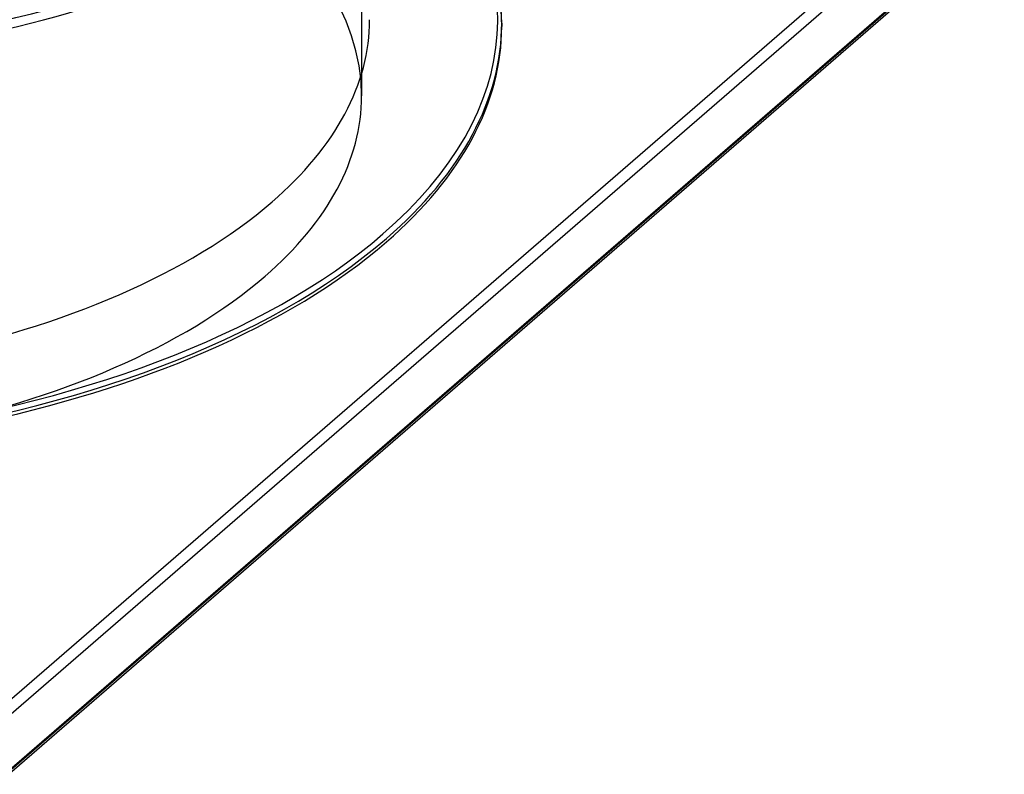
# Model space of a CAD drawing. Header units: millimetres. Extents: x -852 to 852, y -751 to 649.
# Tile 6 of 10: x 236 to 851, y -751 to -280. Entities that reach past the tile are written whole.
import ezdxf

# ---------------------------------------------------------------- set-up
doc = ezdxf.new("R2010")
doc.units = ezdxf.units.MM
doc.layers.add('HIDDEN', color=7, linetype='Continuous')
doc.layers.add('THICK', color=7, linetype='Continuous')

msp = doc.modelspace()

# ---------------------------------------------------------------- linework, layer by layer
at = {"layer": 'HIDDEN'}
for p, q in [((450, -37.93), (450, -327.36)), ((226.94, -750.83), (846.94, -213.89))]:
    msp.add_line(p, q, dxfattribs=at)
for centre, major_axis, start_param, end_param in [((0, -284.06), (-537.5, 0), -3.141592, -0.523599), ((0, -37.93), (-535, 0), 0, 2.617994), ((0, -42.26), (-455, 0), 0, 2.617994), ((0, -281.89), (537.5, 0), 0, 1.047198), ((0, -327.36), (450, 0), 0, 2.617994), ((0, -327.36), (450, 0), -3.141592, -0.523599), ((0, -327.36), (450, 0), -0.523599, 0)]:
    msp.add_ellipse(centre, major_axis=major_axis, ratio=0.5, start_param=start_param, end_param=end_param, dxfattribs=at)
at = {"layer": 'THICK'}
for p, q in [((226.94, -707.52), (846.94, -170.59)), ((231.27, -713.1), (851.27, -176.17)), ((230.21, -750.27), (850.21, -213.34)), ((231.27, -747.75), (851.27, -210.81)), ((537.5, -281.89), (537.01, -270.36)), ((537.5, -281.89), (537.5, -284.06))]:
    msp.add_line(p, q, dxfattribs=at)
for centre, major_axis, start_param, end_param in [((0, -42.26), (-537.5, 0), 0.442641, 2.617994), ((0, -279.73), (535, 0), -0.523599, 0.45402), ((0, -279.73), (455, 0), -3.141592, -0.523599), ((0, -279.73), (455, 0), -0.523599, 0), ((0, -281.89), (537.5, 0), -0.523599, 0), ((0, -284.06), (-537.5, 0), 0, 2.617994), ((0, -284.06), (-537.5, 0), 2.617994, 3.141593), ((0, -281.89), (537.5, 0), -2.094395, -0.523599), ((0, -279.73), (535, 0), -2.094395, -0.523599)]:
    msp.add_ellipse(centre, major_axis=major_axis, ratio=0.5, start_param=start_param, end_param=end_param, dxfattribs=at)

doc.saveas('drawing.dxf')
